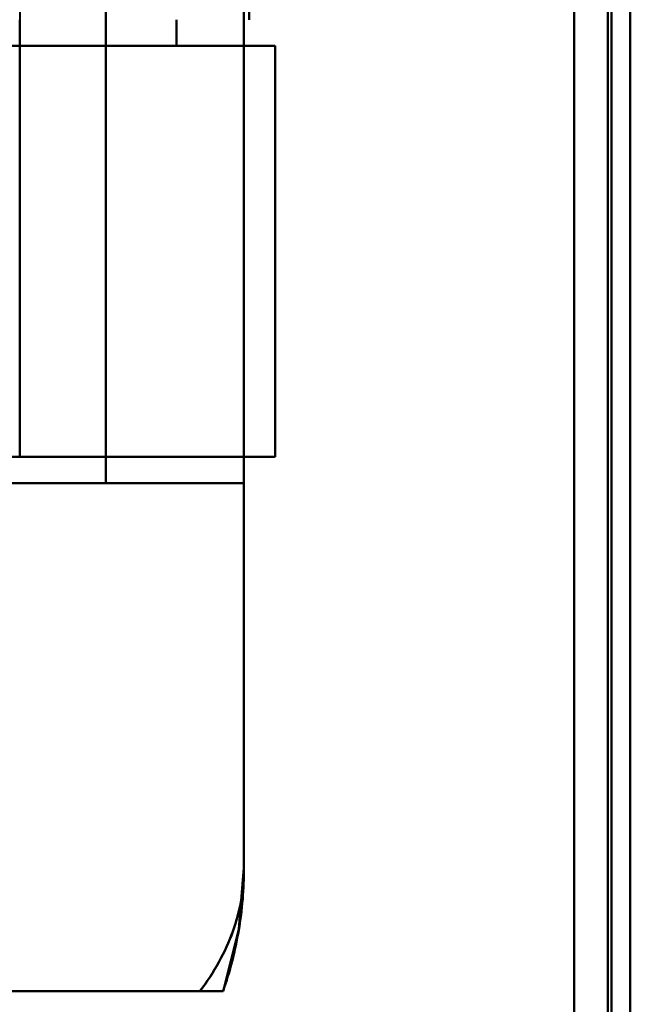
# Model space of a CAD drawing. Header units: millimetres. Extents: x -1442 to 3067, y -120 to 1010.
# Tile 32 of 71: x 346 to 362, y 206 to 232. Entities that reach past the tile are written whole.
import ezdxf

# ---------------------------------------------------------------- set-up
doc = ezdxf.new("R2010")
doc.units = ezdxf.units.MM
doc.layers.add('A-GENM', color=13, linetype='Continuous', lineweight=40)
doc.layers.add('G-IMPT', color=8, linetype='Continuous', lineweight=40)

# ---------------------------------------------------------------- blocks, each defined once
blk = doc.blocks.new('Maintenance r21 - Maintenance r21-751643-Gauche')
at = {"layer": 'A-GENM'}
for p, q in [((361.5, 1.653), (361.5, 939.653)), ((361.5, 939.653), (361.5, 1.653))]:
    blk.add_line(p, q, dxfattribs=at)
blk = doc.blocks.new('NEXA 700 CALQUES_dwg-751640-Gauche')
at = {"layer": 'G-IMPT'}
for p, q in [((362, 128.972), (362, 937.772)), ((362, 128.972), (362, 937.772)), ((342.221, 231.372), (352.5, 231.372)), ((342.221, 231.372), (352.5, 231.372)), ((352.5, 231.372), (342.221, 231.372)), ((352.5, 231.372), (342.221, 231.372)), ((349.859, 231.372), (352.5, 231.372)), ((349.859, 231.372), (352.5, 231.372)), ((352.5, 231.372), (349.859, 231.372)), ((352.5, 231.372), (349.859, 231.372)), ((352.5, 220.372), (352.5, 231.372)), ((352.5, 220.372), (352.5, 231.372)), ((352.5, 220.372), (342.221, 220.372)), ((352.5, 220.372), (342.221, 220.372)), ((342.221, 220.372), (352.5, 220.372)), ((342.221, 220.372), (352.5, 220.372)), ((352.5, 220.372), (345.665, 220.372)), ((352.5, 220.372), (345.665, 220.372)), ((345.665, 220.372), (352.5, 220.372)), ((345.665, 220.372), (352.5, 220.372)), ((341.387, 219.672), (351.665, 219.672)), ((351.665, 219.672), (341.387, 219.672)), ((351.665, 219.672), (341.387, 219.672)), ((341.387, 219.672), (351.665, 219.672)), ((351.665, 209.372), (351.665, 219.672)), ((350.484, 206.072), (341.387, 206.072)), ((350.484, 206.072), (341.387, 206.072)), ((341.387, 206.072), (350.484, 206.072)), ((341.387, 206.072), (350.484, 206.072))]:
    blk.add_line(p, q, dxfattribs=at)
at = {"layer": 'G-IMPT', "flags": 128}
for points in [[(361.4, 937.772), (361.4, 735.572), (361.4, 533.372), (361.4, 331.172), (361.4, 128.972)], [(361.4, 128.972), (361.4, 331.172), (361.4, 533.372), (361.4, 735.572), (361.4, 937.772)], [(361.4, 128.972), (361.4, 331.172), (361.4, 533.372), (361.4, 735.572), (361.4, 937.772)], [(361.4, 937.772), (361.4, 735.572), (361.4, 533.372), (361.4, 331.172), (361.4, 128.972)], [(361.4, 937.772), (361.4, 735.572), (361.4, 533.372), (361.4, 331.172), (361.4, 128.972)], [(361.4, 128.972), (361.4, 331.172), (361.4, 533.372), (361.4, 735.572), (361.4, 937.772)], [(361.4, 128.972), (361.4, 331.172), (361.4, 533.372), (361.4, 735.572), (361.4, 937.772)], [(361.4, 937.772), (361.4, 735.572), (361.4, 533.372), (361.4, 331.172), (361.4, 128.972)], [(361.4, 128.972), (361.4, 331.172), (361.4, 533.372), (361.4, 735.572), (361.4, 937.772)], [(361.4, 937.772), (361.4, 735.572), (361.4, 533.372), (361.4, 331.172), (361.4, 128.972)], [(361.4, 937.772), (361.4, 735.572), (361.4, 533.372), (361.4, 331.172), (361.4, 128.972)], [(361.4, 128.972), (361.4, 331.172), (361.4, 533.372), (361.4, 735.572), (361.4, 937.772)], [(361.5, 937.772), (361.5, 735.572), (361.5, 533.372), (361.5, 331.172), (361.5, 128.972)], [(361.5, 128.972), (361.5, 331.172), (361.5, 533.372), (361.5, 735.572), (361.5, 937.772)], [(361.5, 128.972), (361.5, 331.172), (361.5, 533.372), (361.5, 735.572), (361.5, 937.772)], [(361.5, 937.772), (361.5, 735.572), (361.5, 533.372), (361.5, 331.172), (361.5, 128.972)], [(362, 128.972), (362, 331.172), (362, 533.372), (362, 735.572), (362, 937.772)], [(362, 937.772), (362, 735.572), (362, 533.372), (362, 331.172), (362, 128.972)], [(362, 128.972), (362, 331.172), (362, 533.372), (362, 735.572), (362, 937.772)], [(362, 937.772), (362, 735.572), (362, 533.372), (362, 331.172), (362, 128.972)], [(362, 937.772), (362, 735.572), (362, 533.372), (362, 331.172), (362, 128.972)], [(362, 128.972), (362, 331.172), (362, 533.372), (362, 735.572), (362, 937.772)], [(362, 937.772), (362, 735.572), (362, 533.372), (362, 331.172), (362, 128.972)], [(362, 128.972), (362, 331.172), (362, 533.372), (362, 735.572), (362, 937.772)], [(360.5, 937.272), (360.5, 735.322), (360.5, 533.372), (360.5, 331.422), (360.5, 129.472)], [(360.5, 129.472), (360.5, 331.422), (360.5, 533.372), (360.5, 735.322), (360.5, 937.272)], [(360.5, 937.272), (360.5, 735.322), (360.5, 533.372), (360.5, 331.422), (360.5, 129.472)], [(360.5, 129.472), (360.5, 331.422), (360.5, 533.372), (360.5, 735.322), (360.5, 937.272)], [(360.5, 937.272), (360.5, 735.322), (360.5, 533.372), (360.5, 331.422), (360.5, 129.472)], [(360.5, 129.472), (360.5, 331.422), (360.5, 533.372), (360.5, 735.322), (360.5, 937.272)], [(360.5, 129.472), (360.5, 331.422), (360.5, 533.372), (360.5, 735.322), (360.5, 937.272)], [(360.5, 937.272), (360.5, 735.322), (360.5, 533.372), (360.5, 331.422), (360.5, 129.472)], [(360.5, 129.472), (360.5, 331.422), (360.5, 533.372), (360.5, 735.322), (360.5, 937.272)], [(360.5, 937.272), (360.5, 735.322), (360.5, 533.372), (360.5, 331.422), (360.5, 129.472)], [(360.5, 937.272), (360.5, 735.322), (360.5, 533.372), (360.5, 331.422), (360.5, 129.472)], [(360.5, 129.472), (360.5, 331.422), (360.5, 533.372), (360.5, 735.322), (360.5, 937.272)], [(360.5, 129.472), (360.5, 331.422), (360.5, 533.372), (360.5, 735.322), (360.5, 937.272)], [(360.5, 937.272), (360.5, 735.322), (360.5, 533.372), (360.5, 331.422), (360.5, 129.472)], [(360.5, 937.272), (360.5, 735.322), (360.5, 533.372), (360.5, 331.422), (360.5, 129.472)], [(360.5, 129.472), (360.5, 331.422), (360.5, 533.372), (360.5, 735.322), (360.5, 937.272)], [(351.665, 268.372), (351.665, 253.622), (351.665, 238.872), (351.665, 224.122), (351.665, 209.372)], [(351.665, 209.372), (351.665, 224.122), (351.665, 238.872), (351.665, 253.622), (351.665, 268.372)], [(351.665, 209.372), (351.665, 224.122), (351.665, 238.872), (351.665, 253.622), (351.665, 268.372)], [(351.665, 268.372), (351.665, 253.622), (351.665, 238.872), (351.665, 224.122), (351.665, 209.372)], [(347.965, 258.072), (347.965, 248.472), (347.965, 238.872), (347.965, 229.272), (347.965, 219.672)], [(347.965, 219.672), (347.965, 229.272), (347.965, 238.872), (347.965, 248.472), (347.965, 258.072)], [(347.965, 258.072), (347.965, 248.472), (347.965, 238.872), (347.965, 229.272), (347.965, 219.672)], [(347.965, 219.672), (347.965, 229.272), (347.965, 238.872), (347.965, 248.472), (347.965, 258.072)], [(347.965, 219.672), (347.965, 229.272), (347.965, 238.872), (347.965, 248.472), (347.965, 258.072)], [(347.965, 258.072), (347.965, 248.472), (347.965, 238.872), (347.965, 229.272), (347.965, 219.672)], [(347.965, 219.672), (347.965, 229.272), (347.965, 238.872), (347.965, 248.472), (347.965, 258.072)], [(347.965, 258.072), (347.965, 248.472), (347.965, 238.872), (347.965, 229.272), (347.965, 219.672)], [(351.665, 258.072), (351.665, 248.472), (351.665, 238.872), (351.665, 229.272), (351.665, 219.672)], [(351.665, 219.672), (351.665, 229.272), (351.665, 238.872), (351.665, 248.472), (351.665, 258.072)], [(351.665, 219.672), (351.665, 229.272), (351.665, 238.872), (351.665, 248.472), (351.665, 258.072)], [(351.665, 258.072), (351.665, 248.472), (351.665, 238.872), (351.665, 229.272), (351.665, 219.672)], [(345.665, 257.372), (345.665, 248.122), (345.665, 238.872), (345.665, 229.622), (345.665, 220.372)], [(351.8, 232.072), (351.8, 235.472), (351.8, 238.872), (351.8, 242.272), (351.8, 245.672)], [(351.8, 245.672), (351.8, 242.272), (351.8, 238.872), (351.8, 235.472), (351.8, 232.072)], [(351.8, 245.672), (351.8, 242.272), (351.8, 238.872), (351.8, 235.472), (351.8, 232.072)], [(345.665, 232.072), (345.665, 231.897), (345.665, 231.722), (345.665, 231.547), (345.665, 231.372)], [(345.665, 231.372), (345.665, 231.547), (345.665, 231.722), (345.665, 231.897), (345.665, 232.072)], [(349.859, 231.372), (349.859, 231.547), (349.859, 231.722), (349.859, 231.897), (349.859, 232.072)], [(349.859, 232.072), (349.859, 231.897), (349.859, 231.722), (349.859, 231.547), (349.859, 231.372)], [(349.859, 231.372), (349.859, 231.547), (349.859, 231.722), (349.859, 231.897), (349.859, 232.072)], [(349.859, 232.072), (349.859, 231.897), (349.859, 231.722), (349.859, 231.547), (349.859, 231.372)], [(349.859, 231.372), (348.811, 231.372), (347.762, 231.372), (346.714, 231.372), (345.665, 231.372)], [(345.665, 231.372), (346.714, 231.372), (347.762, 231.372), (348.811, 231.372), (349.859, 231.372)], [(345.665, 220.372), (345.665, 223.122), (345.665, 225.872), (345.665, 228.622), (345.665, 231.372)], [(345.665, 231.372), (346.714, 231.372), (347.762, 231.372), (348.811, 231.372), (349.859, 231.372)], [(349.859, 231.372), (348.811, 231.372), (347.762, 231.372), (346.714, 231.372), (345.665, 231.372)], [(352.5, 231.372), (352.5, 228.622), (352.5, 225.872), (352.5, 223.122), (352.5, 220.372)], [(352.5, 231.372), (352.5, 228.622), (352.5, 225.872), (352.5, 223.122), (352.5, 220.372)], [(352.5, 220.372), (352.5, 223.122), (352.5, 225.872), (352.5, 228.622), (352.5, 231.372)], [(352.5, 220.372), (352.5, 223.122), (352.5, 225.872), (352.5, 228.622), (352.5, 231.372)], [(352.5, 220.372), (352.5, 223.122), (352.5, 225.872), (352.5, 228.622), (352.5, 231.372)], [(352.5, 220.372), (352.5, 223.122), (352.5, 225.872), (352.5, 228.622), (352.5, 231.372)], [(352.5, 231.372), (352.5, 228.622), (352.5, 225.872), (352.5, 223.122), (352.5, 220.372)], [(352.5, 231.372), (352.5, 228.622), (352.5, 225.872), (352.5, 223.122), (352.5, 220.372)], [(347.965, 219.672), (344.965, 219.672), (341.965, 219.672), (338.965, 219.672), (335.965, 219.672)], [(335.965, 219.672), (338.965, 219.672), (341.965, 219.672), (344.965, 219.672), (347.965, 219.672)], [(335.965, 219.672), (338.965, 219.672), (341.965, 219.672), (344.965, 219.672), (347.965, 219.672)], [(347.965, 219.672), (344.965, 219.672), (341.965, 219.672), (338.965, 219.672), (335.965, 219.672)], [(351.665, 219.672), (350.74, 219.672), (349.815, 219.672), (348.89, 219.672), (347.965, 219.672)], [(347.965, 219.672), (348.89, 219.672), (349.815, 219.672), (350.74, 219.672), (351.665, 219.672)], [(347.965, 219.672), (348.89, 219.672), (349.815, 219.672), (350.74, 219.672), (351.665, 219.672)], [(351.665, 219.672), (350.74, 219.672), (349.815, 219.672), (348.89, 219.672), (347.965, 219.672)], [(351.665, 209.372), (351.665, 211.947), (351.665, 214.522), (351.665, 217.097), (351.665, 219.672)], [(351.665, 219.672), (351.665, 217.097), (351.665, 214.522), (351.665, 211.947), (351.665, 209.372)], [(351.665, 219.672), (351.665, 217.097), (351.665, 214.522), (351.665, 211.947), (351.665, 209.372)], [(351.665, 209.372), (351.665, 211.947), (351.665, 214.522), (351.665, 217.097), (351.665, 219.672)], [(351.104, 206.072), (351.528, 207.729), (351.665, 209.372)], [(329, 206.072), (334.526, 206.072), (340.052, 206.072), (345.579, 206.072), (351.105, 206.072)], [(351.105, 206.072), (345.579, 206.072), (340.052, 206.072), (334.526, 206.072), (329, 206.072)], [(351.105, 206.072), (345.579, 206.072), (340.052, 206.072), (334.526, 206.072), (329, 206.072)], [(329, 206.072), (334.526, 206.072), (340.052, 206.072), (345.579, 206.072), (351.105, 206.072)]]:
    blk.add_lwpolyline(points, dxfattribs=at)
at = {"layer": 'G-IMPT'}
for end in [0, 0, 360, 0]:
    blk.add_arc((341.665, 209.372), 10, 340.7312, end, dxfattribs=at)
for points, knots in [([(350.484, 206.072), (350.87, 206.577), (351.313, 207.385), (351.614, 208.513), (351.665, 209.086), (351.665, 209.372)], [0, 0, 0, 0, 0.5, 0.75, 1, 1, 1, 1]), ([(350.484, 206.072), (350.87, 206.58), (351.315, 207.384), (351.615, 208.514), (351.665, 209.085), (351.665, 209.372)], [0, 0, 0, 0, 0.5, 0.75, 1, 1, 1, 1]), ([(351.665, 209.372), (351.665, 209.086), (351.614, 208.513), (351.313, 207.385), (350.87, 206.577), (350.484, 206.072)], [0, 0, 0, 0, 0.25, 0.5, 1, 1, 1, 1]), ([(351.665, 209.372), (351.665, 209.092), (351.641, 208.532), (351.499, 207.419), (351.288, 206.602), (351.104, 206.073)], [0, 0, 0, 0, 0.25, 0.5, 1, 1, 1, 1]), ([(351.104, 206.073), (351.288, 206.602), (351.499, 207.419), (351.641, 208.532), (351.665, 209.092), (351.665, 209.372)], [0, 0, 0, 0, 0.5, 0.75, 1, 1, 1, 1]), ([(351.105, 206.072), (351.29, 206.601), (351.5, 207.418), (351.642, 208.532), (351.665, 209.092), (351.665, 209.372)], [0, 0, 0, 0, 0.5, 0.75, 1, 1, 1, 1]), ([(351.104, 206.072), (351.103, 206.069), (351.082, 206.073), (351.013, 206.073), (350.943, 206.072), (350.854, 206.073), (350.714, 206.072), (350.582, 206.074), (350.484, 206.072)], [0, 0, 0, 0, 0.25, 0.375, 0.5, 0.625, 0.75, 1, 1, 1, 1]), ([(350.484, 206.072), (350.582, 206.074), (350.714, 206.072), (350.854, 206.073), (350.943, 206.072), (351.013, 206.073), (351.082, 206.073), (351.103, 206.069), (351.104, 206.072)], [0, 0, 0, 0, 0.25, 0.375, 0.5, 0.625, 0.75, 1, 1, 1, 1])]:
    blk.add_open_spline(points, degree=3, knots=knots, dxfattribs=at)
for points in [[(351.665, 209.372), (351.665, 209.085), (351.615, 208.514), (351.39, 207.667), (351.018, 206.846), (350.677, 206.326), (350.484, 206.072)], [(351.665, 209.372), (351.665, 209.092), (351.642, 208.532), (351.536, 207.697), (351.36, 206.874), (351.197, 206.337), (351.105, 206.072)], [(350.484, 206.072), (350.682, 206.072), (350.991, 206.072), (351.102, 206.072), (351.104, 206.072)], [(351.104, 206.072), (351.102, 206.072), (350.991, 206.072), (350.682, 206.072), (350.484, 206.072)]]:
    blk.add_open_spline(points, degree=3, dxfattribs=at)

msp = doc.modelspace()

# ---------------------------------------------------------------- block references
at = {"layer": 'A-GENM'}
msp.add_blockref('Maintenance r21 - Maintenance r21-751643-Gauche', (0, 0), dxfattribs=at)
at = {"layer": 'G-IMPT'}
msp.add_blockref('NEXA 700 CALQUES_dwg-751640-Gauche', (0, 0), dxfattribs=at)

doc.saveas('drawing.dxf')
